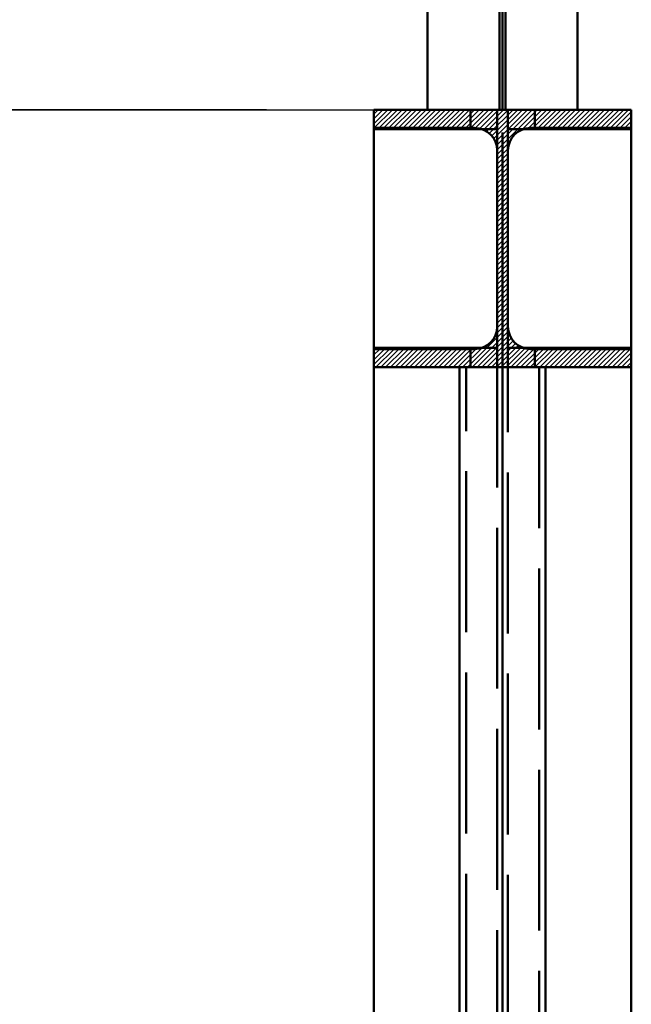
# Paper-space layout 'Layout1' of a CAD drawing. Extents: x -2 to 1243, y -36 to 596.
# Tile 5 of 132: x 72 to 83, y 164 to 183. Entities that reach past the tile are written whole.
import ezdxf

# ---------------------------------------------------------------- set-up
doc = ezdxf.new("R2010")
doc.units = 0
for name, pattern in [('ACAD_ISO02W100', [15, 12, -3]), ('ACAD_ISO04W100', [30.5, 24, -3, 0.5, -3]), ('HP_01_CER_B', [8, 5, -1, 1, -1])]:
    doc.linetypes.add(name, pattern=pattern)
doc.layers.get('0').update_dxf_attribs({"linetype": 'CONTINUOUS'})
doc.layers.get('DEFPOINTS').update_dxf_attribs({"color": 132, "linetype": 'CONTINUOUS'})
doc.layers.add('AS_INS_ON', color=7, linetype='CONTINUOUS')
for name, color, linetype, lineweight in [('SS_1.ET-HALA_TaO-RASTR', 7, 'HP_01_CER_B', 13), ('SS_2.ET-HALA_TaO-VESTAVBA_A1÷B2-VAZBA', 200, 'CONTINUOUS', 50), ('SS_2.ET-HALA_TaO-VESTAVBA_A1÷B2-VAZBA2', 51, 'CONTINUOUS', 50), ('SS_KOTY', 3, 'CONTINUOUS', 25), ('SS_SRAFY', 8, 'CONTINUOUS', 18)]:
    doc.layers.add(name, color=color, linetype=linetype, lineweight=lineweight)
doc.styles.add('ROMANS', font='romans.shx', dxfattribs={"width": 0.8})
doc.dimstyles.new('A-1_(2.5)_50AS', dxfattribs={"dimtxt": 2.5, "dimasz": 2, "dimexe": 1, "dimexo": 2, "dimgap": 0, "dimtad": 0, "dimdec": 1, "dimlfac": 50, "dimrnd": 1, "dimtxsty": 'ROMANS', "dimblk1": 'OBLIQUE', "dimblk2": 'OBLIQUE', "dimsah": 1, "dimcen": 2, "dimclrd": 256, "dimclre": 256, "dimclrt": 256, "dimadec": 1, "dimazin": 2, "dimtfac": 0.714286, "dimtdec": 1, "dimtmove": 0, "dimatfit": 3, "dimldrblk": 'OPEN', "dimfxl": 1, "dimtvp": 1.142857, "dimtfill": 1, "dimtolj": 1, "dimlwd": -1, "dimlwe": -1, "dimarcsym": 0})

# ---------------------------------------------------------------- blocks, each defined once
blk = doc.blocks.new('_Oblique')
at = {"color": 0, "linetype": 'ByBlock', "lineweight": -2}
blk.add_line((-0.5, -0.5), (0.5, 0.5), dxfattribs=at)
blk = doc.blocks.new('*D51')
at = {"layer": 'DEFPOINTS', "color": 0, "transparency": 16777216}
for p in [(80.742, 260.282, 8774), (63.144, 181.082), (78.342, 181.082, 8785)]:
    blk.add_point(p, dxfattribs=at)
at = {"layer": 'SS_KOTY', "transparency": 16777216}
for p, q in [((78.742, 260.282), (62.144, 260.282)), ((63.144, 260.282), (63.144, 181.082)), ((76.342, 181.082), (62.144, 181.082))]:
    blk.add_line(p, q, dxfattribs=at)
at = {"layer": 'SS_KOTY', "transparency": 16777216, "xscale": 2, "yscale": 2, "zscale": 2}
for p, rotation in [((63.144, 260.282), 90), ((63.144, 181.082), 270)]:
    blk.add_blockref('_Oblique', p, dxfattribs=dict(at, rotation=rotation))
at = {"layer": 'SS_KOTY', "transparency": 16777216, "insert": (60.287, 220.682), "char_height": 2.5, "attachment_point": 5, "rotation": 90, "style": 'ROMANS', "bg_fill": 3, "box_fill_scale": 1.1, "bg_fill_color": 256, "bg_fill_true_color": 13158600, "bg_fill_transparency": 0}
blk.add_mtext('\\A1;3960', dxfattribs=at)
blk = doc.blocks.new('_OPEN')
at = {"color": 0, "linetype": 'ByBlock'}
for p, q in [((-1, 0.1667), (0, 0)), ((0, 0), (-1, -0.1667)), ((0, 0), (-1, 0))]:
    blk.add_line(p, q, dxfattribs=at)
blk = doc.blocks.new('*D52')
at = {"layer": 'DEFPOINTS', "color": 0, "transparency": 16777216}
for p in [(78.342, 181.082, 8785), (63.144, 157.082), (78.342, 157.082, 8785)]:
    blk.add_point(p, dxfattribs=at)
at = {"layer": 'SS_KOTY', "transparency": 16777216}
for p, q in [((76.342, 181.082), (62.144, 181.082)), ((63.144, 181.082), (63.144, 157.082)), ((76.342, 157.082), (62.144, 157.082))]:
    blk.add_line(p, q, dxfattribs=at)
at = {"layer": 'SS_KOTY', "transparency": 16777216, "xscale": 2, "yscale": 2, "zscale": 2}
for p, rotation in [((63.144, 181.082), 90), ((63.144, 157.082), 270)]:
    blk.add_blockref('_Oblique', p, dxfattribs=dict(at, rotation=rotation))
at = {"layer": 'SS_KOTY', "transparency": 16777216, "insert": (60.287, 169.082), "char_height": 2.5, "attachment_point": 5, "rotation": 90, "style": 'ROMANS', "bg_fill": 3, "box_fill_scale": 1.1, "bg_fill_color": 256, "bg_fill_true_color": 13158600, "bg_fill_transparency": 0}
blk.add_mtext('\\A1;1200', dxfattribs=at)

psp = doc.layouts.get("Layout1")

# ---------------------------------------------------------------- linework, layer by layer
at = {"layer": 'SS_2.ET-HALA_TaO-VESTAVBA_A1÷B2-VAZBA', "color": 3, "linetype": 'ACAD_ISO02W100', "ltscale": 0.25}
for p, q in [((80.8423, 180.322), (80.8423, 181.082)), ((81.3423, 180.722), (81.3423, 181.082)), ((81.3423, 180.722), (80.8423, 180.722)), ((83.1423, 180.722), (81.3423, 180.722)), ((80.6423, 177.042), (80.6423, 156.322)), ((80.8423, 156.322), (80.8423, 177.042)), ((80.1423, 176.642), (80.6423, 176.642)), ((80.1423, 176.642), (80.1423, 176.282)), ((80.8423, 176.642), (81.3423, 176.642)), ((81.3423, 176.642), (83.1423, 176.642)), ((81.3423, 176.282), (81.3423, 176.642)), ((80.0623, 160.0937), (80.0623, 176.2819)), ((81.4223, 176.2819), (81.4223, 160.0937))]:
    psp.add_line(p, q, dxfattribs=at)
at = {"layer": 'SS_2.ET-HALA_TaO-VESTAVBA_A1÷B2-VAZBA', "color": 1, "linetype": 'Continuous', "ltscale": 0.25}
for p, q in [((83.1423, 180.742), (83.1423, 181.082)), ((81.2623, 180.742), (83.1423, 180.742)), ((83.1423, 176.622), (83.1423, 180.742)), ((80.8423, 177.042), (80.8423, 180.322)), ((83.1423, 176.622), (81.2623, 176.622)), ((83.1423, 176.282), (83.1423, 176.622)), ((79.9423, 160.3013), (79.9423, 176.2819)), ((81.5423, 176.2819), (81.5423, 160.3013)), ((83.1423, 159.482), (83.1423, 176.282))]:
    psp.add_line(p, q, dxfattribs=at)
at = {"layer": 'SS_2.ET-HALA_TaO-VESTAVBA_A1÷B2-VAZBA', "color": 7, "linetype": 'ACAD_ISO04W100', "ltscale": 0.25}
for p in [(80.7423, 154.682), (80.7423, 154.682), (80.7423, 158.9173)]:
    psp.add_line(p, (80.7423, 178.682), dxfattribs=at)
at = {"layer": 'SS_2.ET-HALA_TaO-VESTAVBA_A1÷B2-VAZBA', "color": 1, "linetype": 'Continuous', "ltscale": 0.25, "extrusion": (-8.68022e-14, 3.59398e-14, -1)}
psp.add_arc((-81.2623, 180.322), 0.42, 0, 90, dxfattribs=at)
at = {"layer": 'SS_2.ET-HALA_TaO-VESTAVBA_A1÷B2-VAZBA', "color": 1, "linetype": 'Continuous', "ltscale": 0.25, "extrusion": (-1.83697e-16, 6.12323e-17, -1)}
psp.add_arc((-80.2223, 177.042), 0.42, 180, 270, dxfattribs=at)
at = {"layer": 'SS_2.ET-HALA_TaO-VESTAVBA_A1÷B2-VAZBA', "color": 1, "linetype": 'Continuous', "ltscale": 0.25, "extrusion": (-8.68022e-14, -3.58173e-14, -1)}
psp.add_arc((-81.2623, 177.042), 0.42, 270, 0, dxfattribs=at)
at = {"layer": 'SS_2.ET-HALA_TaO-VESTAVBA_A1÷B2-VAZBA2', "color": 1, "linetype": 'Continuous', "ltscale": 0.25}
psp.add_line((82.1423, 181.082), (82.1423, 227.282), dxfattribs=at)

# ---------------------------------------------------------------- dimensions: what is measured, and where the dimension line sits
at = {"layer": 'SS_KOTY'}
dim = psp.add_linear_dim(base=(63.1442, 181.082), p1=(80.7423, 260.282, 8774), p2=(78.3423, 181.082, 8785), angle=90, dimstyle='A-1_(2.5)_50AS', dxfattribs=at)
dim.commit()
dim.dimension.update_dxf_attribs({"geometry": '*D51', "text_midpoint": (60.2871, 220.682)})

# ---------------------------------------------------------------- next in the draw order: linework, layer by layer
at = {"layer": 'SS_1.ET-HALA_TaO-RASTR', "linetype": 'ACAD_ISO04W100', "ltscale": 0.25}
psp.add_line((80.7423, 60.282), (80.7423, 265.282), dxfattribs=at)
at = {"layer": 'SS_2.ET-HALA_TaO-VESTAVBA_A1÷B2-VAZBA', "color": 3, "linetype": 'ACAD_ISO02W100', "ltscale": 0.25}
for p, q in [((80.1423, 181.082), (80.1423, 180.722)), ((80.6423, 181.082), (80.6423, 180.322)), ((80.6423, 180.722), (80.1423, 180.722))]:
    psp.add_line(p, q, dxfattribs=at)
at = {"layer": 'SS_2.ET-HALA_TaO-VESTAVBA_A1÷B2-VAZBA', "color": 7, "linetype": 'ACAD_ISO04W100', "ltscale": 0.25}
psp.add_line((80.7423, 60.282), (80.7423, 181.082), dxfattribs=at)
at = {"layer": 'SS_2.ET-HALA_TaO-VESTAVBA_A1÷B2-VAZBA', "color": 1, "linetype": 'Continuous', "ltscale": 0.25}
psp.add_line((80.6423, 180.322), (80.6423, 177.042), dxfattribs=at)
at = {"layer": 'SS_2.ET-HALA_TaO-VESTAVBA_A1÷B2-VAZBA', "color": 1, "linetype": 'Continuous', "ltscale": 0.25, "extrusion": (-1.83697e-16, 6.12323e-17, -1)}
psp.add_arc((-80.2223, 180.322), 0.42, 90, 180, dxfattribs=at)
at = {"layer": 'SS_2.ET-HALA_TaO-VESTAVBA_A1÷B2-VAZBA2', "color": 7, "linetype": 'ACAD_ISO04W100', "ltscale": 0.25}
psp.add_line((80.7423, 181.082), (80.7423, 260.282), dxfattribs=at)
at = {"layer": 'SS_2.ET-HALA_TaO-VESTAVBA_A1÷B2-VAZBA2', "color": 3, "linetype": 'ACAD_ISO02W100', "ltscale": 0.25}
for p, q in [((80.6873, 181.082), (80.6873, 255.4819)), ((80.7973, 181.082), (80.7973, 255.4819))]:
    psp.add_line(p, q, dxfattribs=at)
at = {"layer": 'SS_2.ET-HALA_TaO-VESTAVBA_A1÷B2-VAZBA2', "color": 1, "linetype": 'Continuous', "ltscale": 0.25}
psp.add_line((79.3423, 181.082), (79.3423, 227.282), dxfattribs=at)

# ---------------------------------------------------------------- next in the draw order: dimensions: what is measured, and where the dimension line sits
at = {"layer": 'SS_KOTY'}
dim = psp.add_linear_dim(base=(63.1442, 157.082), p1=(78.3423, 181.082, 8785), p2=(78.3423, 157.082, 8785), angle=90, dimstyle='A-1_(2.5)_50AS', override={"dimtmove": 1}, dxfattribs=at)
dim.commit()
dim.dimension.update_dxf_attribs({"geometry": '*D52', "text_midpoint": (60.2871, 169.082)})

# ---------------------------------------------------------------- next in the draw order: hatches: boundary and pattern name
at = {"layer": 'SS_SRAFY'}
h = psp.add_hatch(dxfattribs=at)
h.set_pattern_fill('ANSI31', color=5, scale=0.02, style=0)
h.set_pattern_definition([(45, (194.34228, 60.281964), (-0.04490128, 0.04490128), [])])
h.paths.add_polyline_path([(83.1423, 176.622), (81.2623, 176.622, -0.4142136), (80.8423, 177.042), (80.8423, 180.322, -0.4142136), (81.2623, 180.742), (83.1423, 180.742), (83.1423, 181.082), (78.3423, 181.082), (78.3423, 180.742), (80.2223, 180.742, -0.4142136), (80.6423, 180.322), (80.6423, 177.042, -0.4142136), (80.2223, 176.622), (78.3423, 176.622), (78.3423, 176.282), (83.1423, 176.282)], flags=0)

# ---------------------------------------------------------------- next in the draw order: linework, layer by layer
at = {"layer": 'AS_INS_ON', "color": 3}
psp.add_line((51.1754, 181.082), (78.3361, 181.082), dxfattribs=at)
at = {"layer": 'SS_2.ET-HALA_TaO-VESTAVBA_A1÷B2-VAZBA', "color": 1, "linetype": 'Continuous', "ltscale": 0.25}
for p, q in [((78.3423, 181.082), (83.1423, 181.082)), ((78.3423, 180.742), (78.3423, 181.082)), ((78.3423, 176.622), (78.3423, 180.742)), ((78.3423, 180.742), (80.2223, 180.742)), ((80.2223, 176.622), (78.3423, 176.622)), ((78.3423, 176.282), (78.3423, 176.622)), ((78.3423, 157.082), (78.3423, 176.282)), ((78.3423, 176.282), (83.1423, 176.282))]:
    psp.add_line(p, q, dxfattribs=at)
at = {"layer": 'SS_2.ET-HALA_TaO-VESTAVBA_A1÷B2-VAZBA', "color": 3, "linetype": 'ACAD_ISO02W100', "ltscale": 0.25}
for p, q in [((80.1423, 180.722), (78.3423, 180.722)), ((78.3423, 176.642), (80.1423, 176.642))]:
    psp.add_line(p, q, dxfattribs=at)

doc.saveas('drawing.dxf')
